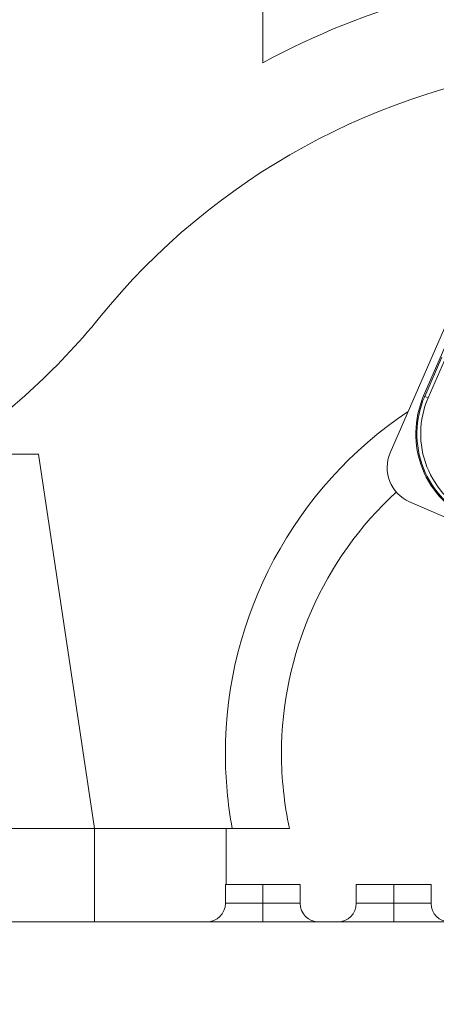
# Model space of a CAD drawing. Header units: millimetres. Extents: x 5437 to 18441, y -4466 to 3128.
# Tile 79 of 256: x 8278 to 8390, y -2963 to -2700. Entities that reach past the tile are written whole.
import ezdxf

# ---------------------------------------------------------------- set-up
doc = ezdxf.new("R2010")
doc.units = ezdxf.units.MM
doc.layers.add('1', color=7, linetype='Continuous', true_color=0xffffff)
doc.dimstyles.get("Standard").update_dxf_attribs({"dimtxt": 0.18, "dimasz": 0.18, "dimexe": 0.18, "dimexo": 0.0625, "dimgap": 0.09, "dimtad": 0, "dimtih": 1, "dimtoh": 1, "dimdec": 4, "dimzin": 0, "dimdsep": 46, "dimtxsty": 'Standard', "dimcen": 0.09, "dimadec": 0, "dimazin": 0, "dimtfac": 1, "dimtdec": 4, "dimtofl": 0, "dimtmove": 0, "dimatfit": 3, "dimfxl": 1, "dimtolj": 1, "dimtzin": 0, "dimarcsym": 0})

# ---------------------------------------------------------------- blocks, each defined once
blk = doc.blocks.new('*D53')
at = {"color": 0, "lineweight": -2, "transparency": 16777216}
for p, q in [((10989.43, -2154.42), (10692.92, -2240.82)), ((11069.43, -2154.42), (10989.43, -2154.42)), ((8443.39, -2896.32), (8443.57, -2896.32)), ((8443.48, -2896.41), (8443.48, -2896.23))]:
    blk.add_line(p, q, dxfattribs=at)
at = {"color": 0, "lineweight": 20, "transparency": 16777216}
blk.add_solid([(10689.19, -2228.02), (10696.65, -2253.62), (10616.11, -2263.2)], dxfattribs=at)
at = {"layer": 'Defpoints', "color": 0, "lineweight": 20, "transparency": 16777216}
for p in [(10616.11, -2263.2), (6270.85, -3529.44)]:
    blk.add_point(p, dxfattribs=at)
at = {"color": 0, "lineweight": 20, "transparency": 16777216, "insert": (11249.52, -2154.42), "char_height": 80, "attachment_point": 5}
blk.add_mtext('\\A1;R2260', dxfattribs=at)
blk = doc.blocks.new('*D54')
at = {"color": 0, "lineweight": -2, "transparency": 16777216}
blk.add_line((7492.69, -2896.32), (7463.52, -2896.32), dxfattribs=at)
at = {"color": 0, "lineweight": -3, "transparency": 16777216}
for start, end in [(14.72471, 87.32962), (101.5902, 175.27529)]:
    blk.add_arc((8434.12, -2896.32), 970.42, start, end, dxfattribs=at)
at = {"color": 0, "lineweight": 20, "transparency": 16777216}
for points in [[(9385.7, -2646.81), (9359.65, -2652.52), (9389.8, -2727.81)], [(7480.32, -2816.94), (7453.67, -2815.84), (7463.7, -2896.32)]]:
    blk.add_solid(points, dxfattribs=at)
at = {"layer": 'Defpoints', "color": 0, "lineweight": 20, "transparency": 16777216}
for p in [(7900.86, -2085.55), (10671.82, -2501.76), (7492.75, -2896.32), (7740.5, -2896.32), (8434.12, -2896.32)]:
    blk.add_point(p, dxfattribs=at)
at = {"color": 0, "lineweight": 20, "transparency": 16777216, "insert": (8359.24, -1928.79), "char_height": 80, "attachment_point": 5}
blk.add_mtext('\\A1;165%%D', dxfattribs=at)
blk = doc.blocks.new('*D55')
at = {"color": 0, "lineweight": -3, "transparency": 16777216}
for start, end in [(184.78822, 247.21676), (261.89101, 345.21178)]:
    blk.add_arc((8453.02, -2896.32), 957.56, start, end, dxfattribs=at)
at = {"color": 0, "lineweight": 20, "transparency": 16777216}
for points in [[(7485.48, -2976.81), (7512.13, -2975.69), (7495.46, -2896.32)], [(9365.84, -3137.87), (9391.88, -3143.6), (9396.03, -3062.6)]]:
    blk.add_solid(points, dxfattribs=at)
at = {"layer": 'Defpoints', "color": 0, "lineweight": 20, "transparency": 16777216}
for p in [(8443.57, -2894.66), (7492.75, -2896.32), (7740.5, -2896.32), (10672.39, -3287.66), (8832.29, -3775.57)]:
    blk.add_point(p, dxfattribs=at)
at = {"color": 0, "lineweight": 20, "transparency": 16777216, "insert": (8197.86, -3819.26), "char_height": 80, "attachment_point": 5}
blk.add_mtext('\\A1;165%%D', dxfattribs=at)

msp = doc.modelspace()

# ---------------------------------------------------------------- linework, layer by layer
at = {"color": 7, "lineweight": 20}
msp.add_arc((8443.47995, -2896.41157), 893, 10.1099821, 350.11198757, dxfattribs=at)
at = {"layer": '1', "color": 0, "lineweight": 20}
for p, q in [((8443.30422, -2664.56206), (8377.56407, -2815.9002)), ((8343.47995, -2711.65972), (8343.47995, -2686.32157)), ((8426.71335, -2708.10717), (8386.49405, -2800.70265)), ((8386.7665, -2800.82099), (8391.31119, -2790.35792)), ((8392.02696, -2791.2197), (8387.68358, -2801.21932)), ((8386.49405, -2800.70265), (8386.7665, -2800.82099)), ((8386.7665, -2800.82099), (8387.68358, -2801.21932)), ((8283.47995, -2816.32157), (8213.48474, -2816.32157)), ((8298.47995, -2916.32157), (8283.47995, -2816.32157)), ((8382.75183, -2829.05646), (8414.29267, -2842.75757)), ((8298.47995, -2916.32157), (8276.47774, -2916.32157)), ((8298.47886, -2916.32157), (8333.71792, -2916.32157)), ((8298.47995, -2941.32157), (8298.47995, -2916.32157)), ((8333.71792, -2916.32157), (8350.60908, -2916.32157)), ((8333.71792, -2931.32204), (8333.71792, -2916.32157)), ((8343.47995, -2931.32157), (8333.47995, -2931.32157)), ((8333.47995, -2931.32157), (8333.47995, -2936.32157)), ((8353.47995, -2931.32157), (8343.47995, -2931.32157)), ((8343.47995, -2931.32157), (8343.47995, -2936.32157)), ((8353.47995, -2936.32157), (8353.47995, -2931.32157)), ((8378.47995, -2931.32157), (8368.47995, -2931.32157)), ((8368.47995, -2931.32157), (8368.47995, -2936.32157)), ((8388.47995, -2931.32157), (8378.47995, -2931.32157)), ((8378.47995, -2936.32157), (8378.47995, -2931.32157)), ((8388.47995, -2936.32157), (8388.47995, -2931.32157)), ((8343.47995, -2936.32157), (8333.47995, -2936.32157)), ((8353.47995, -2936.32157), (8343.47995, -2936.32157)), ((8343.47995, -2936.32157), (8343.47995, -2941.32157)), ((8378.47995, -2936.32157), (8368.47995, -2936.32157)), ((8388.47995, -2936.32157), (8378.47995, -2936.32157)), ((8378.47995, -2941.32157), (8378.47995, -2936.32157)), ((8274.3651, -2941.32157), (8593.47995, -2941.32157))]:
    msp.add_line(p, q, dxfattribs=at)
for centre, radius, start, end in [((8443.47995, -2896.32157), 210, 92.654406, 118.4368901), ((8443.47995, -2896.32157), 185, 96.5210517, 140.9397701), ((8160.0633, -2666.32157), 180, 303.5565735, 320.9397701), ((8409.7606, -2810.80859), 25.36656, 156.5220504, 246.5220504), ((8409.7606, -2810.80859), 25.06952, 156.5220504, 246.5220504), ((8409.7606, -2810.80859), 24.06967, 156.5220504, 246.5220504), ((8443.47995, -2896.32157), 110, 123.7573065, 180), ((8386.73608, -2819.88445), 10, 156.5202368, 246.5202368), ((8443.47995, -2896.32157), 95, 132.6153421, 180), ((8443.47995, -2896.32157), 110, 180, 190.4756817), ((8443.47995, -2896.32157), 95, 180, 192.1531975), ((8328.47995, -2936.32157), 5, 270, 0), ((8358.47995, -2936.32157), 5, 180, 270), ((8363.47995, -2936.32157), 5, 270, 0), ((8393.47995, -2936.32157), 5, 180, 270)]:
    msp.add_arc(centre, radius, start, end, dxfattribs=at)

# ---------------------------------------------------------------- dimensions: what is measured, and where the dimension line sits
at = {"color": 0, "lineweight": 20}
for base, line1, picture, middle in [((7900.86303, -2085.54536), ((8434.11893, -2896.32157), (10671.81706, -2501.75501)), '*D54', (8359.2409, -1928.79214)), ((8832.2904, -3775.56692), ((8443.56995, -2894.6551), (10672.387, -3287.65568)), '*D55', (8197.86105, -3819.25769))]:
    dim = msp.add_angular_dim_2l(base=base, line1=line1, line2=((7740.5009, -2896.32157), (7492.74781, -2896.32157)), text='165%%D', dimstyle='Standard', override={"dimtxt": 80, "dimasz": 80, "dimlwd": 65533}, dxfattribs=at)
    dim.commit()
    dim.dimension.update_dxf_attribs({"geometry": picture, "text_midpoint": middle, "dimtype": 162})
dim = msp.add_diameter_dim_2p(p1=(6270.84796, -3529.44022), p2=(10616.11195, -2263.20291), text='R2260', dimstyle='Standard', override={"dimtxt": 80, "dimasz": 80, "dimdec": 0}, dxfattribs=at)
dim.commit()
dim.dimension.update_dxf_attribs({"geometry": '*D53', "text_midpoint": (11249.52071, -2154.41547), "dimtype": 163})

doc.saveas('drawing.dxf')
